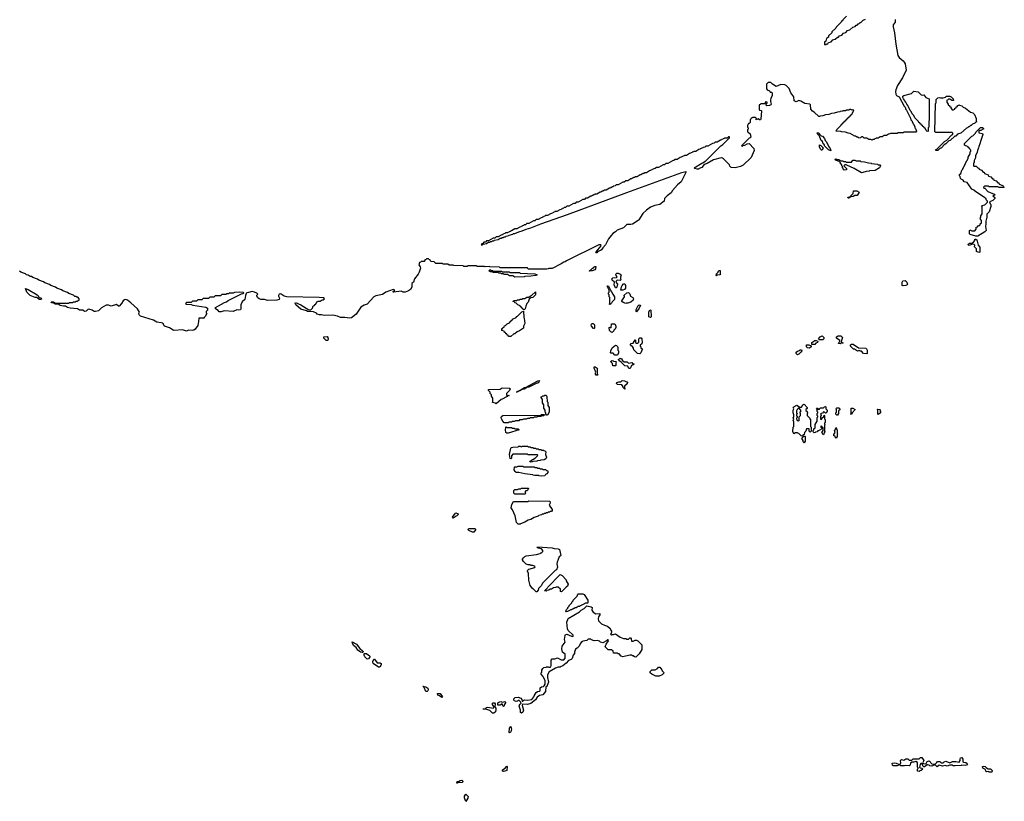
# Model space of a CAD drawing. Extents: x 2708302 to 2968450, y 494490 to 722710.
# Tile 13 of 256: x 2739019 to 2753750, y 639992 to 651692. Entities that reach past the tile are written whole.
import ezdxf

# ---------------------------------------------------------------- set-up
doc = ezdxf.new("R2010")
doc.units = 0

msp = doc.modelspace()

# ---------------------------------------------------------------- linework, layer by layer
at = {"layer": '0CON20XD'}
for points in [[(2751390, 651745), (2751332, 651688), (2751330, 651675), (2751312, 651668), (2751310, 651655), (2751232, 651578), (2751230, 651565), (2751172, 651508), (2751170, 651495), (2751122, 651448), (2751118, 651432), (2751092, 651408), (2751078, 651372), (2751060, 651355), (2751060, 651320), (2751085, 651320), (2751092, 651328), (2751108, 651332), (2751122, 651348), (2751158, 651362), (2751185, 651390), (2751218, 651402), (2751252, 651428), (2751268, 651432), (2751282, 651448), (2751318, 651462), (2751345, 651490), (2751378, 651502), (2751405, 651530), (2751438, 651542), (2751485, 651580), (2751518, 651592), (2751535, 651610), (2751548, 651612), (2751562, 651628), (2751575, 651630), (2751595, 651650), (2751605, 651650), (2751640, 651685), (2751675, 651700)], [(2752119, 651695), (2752116, 651655), (2752088, 651615), (2752086, 651585), (2752106, 651495), (2752126, 651325), (2752156, 651156), (2752175, 651126), (2752239, 651075), (2752254, 651055), (2752265, 651030), (2752280, 650935), (2752225, 650822), (2752152, 650708), (2752128, 650642), (2752123, 650615), (2752129, 650575), (2752138, 650558), (2752156, 650546)], [(2752156, 650546), (2752178, 650535), (2752250, 650395), (2752265, 650380), (2752275, 650350), (2752285, 650340), (2752347, 650217), (2752352, 650192), (2752370, 650175), (2752372, 650162), (2752410, 650095), (2752410, 650075), (2752420, 650065), (2752438, 650022), (2752425, 650010), (2752245, 650010), (2752235, 650000), (2752155, 650000), (2752145, 649990), (2752045, 649990), (2752038, 649982), (2752015, 649980), (2751985, 649960), (2751955, 649960), (2751925, 649940), (2751895, 649940), (2751865, 649920), (2751835, 649920), (2751828, 649912), (2751812, 649908), (2751805, 649900), (2751785, 649900), (2751775, 649890), (2751762, 649892), (2751755, 649900), (2751725, 649900), (2751695, 649920), (2751655, 649920), (2751635, 649940), (2751615, 649940), (2751598, 649922), (2751575, 649920), (2751568, 649928), (2751555, 649930), (2751548, 649938), (2751535, 649940), (2751528, 649948), (2751515, 649950), (2751445, 649990), (2751415, 649993), (2751375, 650010), (2751315, 650013), (2751305, 650020), (2751232, 650022), (2751242, 650048), (2751308, 650112), (2751312, 650128), (2751328, 650132), (2751332, 650148), (2751348, 650152), (2751352, 650168), (2751368, 650172), (2751372, 650188), (2751388, 650192), (2751392, 650208), (2751408, 650212), (2751412, 650228), (2751428, 650232), (2751432, 650248), (2751448, 650252), (2751452, 650268), (2751468, 650272), (2751472, 650288), (2751500, 650335), (2751485, 650350), (2751475, 650340), (2751462, 650342), (2751455, 650350), (2751435, 650350), (2751425, 650340), (2751385, 650340), (2751375, 650330), (2751335, 650330), (2751327, 650323), (2751295, 650320), (2751287, 650313), (2751255, 650310), (2751205, 650292), (2751165, 650290), (2751125, 650272), (2751075, 650270), (2751037, 650253), (2750995, 650250), (2750985, 650242), (2750974, 650244), (2750905, 650310), (2750880, 650325), (2750857, 650355), (2750850, 650415), (2750838, 650428), (2750765, 650436), (2750705, 650470), (2750675, 650480), (2750635, 650460), (2750607, 650475), (2750602, 650535), (2750556, 650595), (2750533, 650663), (2750485, 650705), (2750465, 650715), (2750405, 650722), (2750335, 650694), (2750280, 650725), (2750255, 650750), (2750215, 650750), (2750190, 650725), (2750190, 650655), (2750202, 650642), (2750235, 650627), (2750248, 650608), (2750265, 650606), (2750275, 650598), (2750275, 650550), (2750256, 650515), (2750250, 650485), (2750250, 650465), (2750264, 650425), (2750259, 650415), (2750238, 650405), (2750195, 650402), (2750182, 650418), (2750200, 650445), (2750200, 650455), (2750175, 650460), (2750165, 650430), (2750105, 650430), (2750095, 650420), (2750082, 650418), (2750080, 650355), (2750088, 650338), (2750110, 650335), (2750116, 650326), (2750108, 650205), (2750100, 650195), (2750085, 650194), (2750065, 650210), (2750035, 650193), (2750030, 650205), (2750040, 650215), (2750025, 650230), (2749985, 650230), (2749978, 650222), (2749962, 650218), (2749960, 650205), (2749950, 650195), (2749948, 650155), (2749935, 650140), (2749922, 650138), (2749918, 650122), (2749910, 650115), (2749910, 650085), (2749920, 650075), (2749920, 650055), (2749910, 650045), (2749910, 650015), (2749917, 650007), (2749949, 649985), (2749958, 649935), (2749950, 649925), (2749932, 649918), (2749820, 649805), (2749835, 649800), (2749842, 649808), (2749870, 649815), (2749904, 649836), (2749935, 649839), (2750002, 649765), (2750008, 649735), (2749965, 649630), (2749844, 649515), (2749805, 649495), (2749725, 649474), (2749665, 649480), (2749645, 649500), (2749638, 649518), (2749550, 649610), (2749535, 649621), (2749515, 649624), (2749398, 649592), (2749305, 649539), (2749257, 649523), (2749225, 649479), (2749186, 649464), (2749175, 649454), (2749155, 649452), (2749120, 649465), (2749110, 649475), (2749227, 649543), (2749242, 649548), (2749274, 649576), (2749285, 649580), (2749510, 649805), (2749538, 649822), (2749638, 649922), (2749638, 649938), (2749625, 649940), (2749605, 649920), (2749565, 649920), (2749558, 649912), (2749542, 649908), (2749538, 649902), (2749522, 649898), (2749518, 649892), (2749502, 649888), (2749455, 649860), (2749425, 649860), (2749408, 649842), (2749385, 649840), (2749315, 649800), (2749285, 649800), (2749268, 649782), (2749245, 649780), (2749238, 649772), (2749222, 649768), (2749218, 649762), (2749202, 649758), (2749198, 649752), (2749182, 649748), (2749135, 649720), (2749105, 649720), (2749098, 649712), (2749082, 649708), (2749078, 649702), (2749062, 649698), (2749058, 649692), (2749042, 649688), (2748995, 649660), (2748965, 649660), (2748958, 649652), (2748942, 649648), (2748938, 649642), (2748922, 649638), (2748918, 649632), (2748902, 649628), (2748855, 649600), (2748825, 649600), (2748808, 649582), (2748785, 649580), (2748715, 649540), (2748685, 649540), (2748665, 649520), (2748645, 649520), (2748575, 649480), (2748545, 649480), (2748528, 649462), (2748505, 649460), (2748498, 649452), (2748482, 649448), (2748478, 649442), (2748462, 649438), (2748458, 649432), (2748442, 649428), (2748395, 649400), (2748365, 649400), (2748358, 649392), (2748342, 649388), (2748338, 649382), (2748322, 649378), (2748318, 649372), (2748302, 649368), (2748255, 649340), (2748225, 649340), (2748218, 649332), (2748202, 649328), (2748198, 649322), (2748182, 649318), (2748178, 649312), (2748162, 649308), (2748115, 649280), (2748085, 649280), (2748065, 649260), (2748045, 649260), (2747975, 649220), (2747945, 649220), (2747930, 649205), (2747905, 649200), (2747898, 649192), (2747882, 649188), (2747878, 649182), (2747862, 649178), (2747858, 649172), (2747842, 649168), (2747795, 649140), (2747765, 649140), (2747758, 649132), (2747742, 649128), (2747738, 649122), (2747722, 649118), (2747718, 649112), (2747702, 649108), (2747655, 649080), (2747625, 649080), (2747618, 649072), (2747602, 649068), (2747598, 649062), (2747582, 649058), (2747578, 649052), (2747562, 649048), (2747515, 649020), (2747485, 649020), (2747468, 649002), (2747445, 649000), (2747375, 648960), (2747345, 648960), (2747328, 648942), (2747305, 648940), (2747235, 648900), (2747205, 648900), (2747185, 648880), (2747165, 648880), (2747158, 648872), (2747142, 648868), (2747138, 648862), (2747122, 648858), (2747118, 648852), (2747102, 648848), (2747055, 648820), (2747025, 648820), (2747018, 648812), (2747002, 648808), (2746998, 648802), (2746982, 648798), (2746978, 648792), (2746962, 648788), (2746915, 648760), (2746885, 648760), (2746878, 648752), (2746862, 648748), (2746858, 648742), (2746842, 648738), (2746838, 648732), (2746822, 648728), (2746775, 648700), (2746745, 648700), (2746728, 648682), (2746705, 648680), (2746635, 648640), (2746605, 648640), (2746588, 648622), (2746565, 648620), (2746558, 648612), (2746542, 648608), (2746538, 648602), (2746522, 648598), (2746518, 648592), (2746502, 648588), (2746455, 648560), (2746425, 648560), (2746378, 648532), (2746362, 648528), (2746358, 648522), (2746342, 648518), (2746338, 648512), (2746322, 648508), (2746315, 648500), (2746285, 648500), (2746278, 648492), (2746262, 648488), (2746258, 648482), (2746242, 648478), (2746238, 648472), (2746222, 648468), (2746175, 648440), (2746145, 648440), (2746128, 648422), (2746105, 648420), (2746035, 648380), (2746005, 648380), (2745988, 648362), (2745965, 648360), (2745948, 648342), (2745932, 648338), (2745922, 648322), (2745945, 648320), (2745955, 648330), (2746005, 648340), (2746035, 648360), (2746055, 648360), (2746065, 648370), (2746085, 648370), (2746095, 648380), (2746115, 648380), (2746125, 648390), (2746175, 648400), (2746205, 648420), (2746225, 648420), (2746235, 648430), (2746255, 648430), (2746265, 648440), (2746285, 648440), (2746295, 648450), (2746335, 648460), (2746343, 648467), (2746395, 648480), (2746405, 648490), (2746425, 648490), (2746485, 648518), (2746535, 648530), (2746595, 648558), (2746665, 648578), (2746814, 648636), (2747213, 648777), (2748104, 649106), (2748924, 649406), (2748985, 649420), (2748986, 649406), (2748972, 649375), (2748914, 649266), (2748859, 649221), (2748787, 649133), (2748765, 649098), (2748706, 649054), (2748668, 649015), (2748660, 648975), (2748595, 648928), (2748521, 648909), (2748456, 648884), (2748397, 648843), (2748340, 648790), (2748283, 648697), (2748272, 648688), (2748185, 648632), (2748163, 648627), (2748103, 648627), (2748055, 648574), (2747958, 648542), (2747935, 648518), (2747895, 648493), (2747866, 648464), (2747830, 648410), (2747785, 648322), (2747741, 648279), (2747722, 648245), (2747708, 648235), (2747670, 648220), (2747655, 648202), (2747645, 648200), (2747640, 648205), (2747642, 648215), (2747720, 648305), (2747715, 648320), (2747685, 648320), (2747198, 648082)], [(2752605, 650020), (2752592, 650022), (2752582, 650032), (2752568, 650068), (2752552, 650072), (2752548, 650088), (2752532, 650092), (2752528, 650108), (2752512, 650112), (2752508, 650128), (2752492, 650132), (2752488, 650148), (2752472, 650152), (2752468, 650168), (2752412, 650222), (2752398, 650258), (2752370, 650285), (2752358, 650318), (2752340, 650335), (2752318, 650388), (2752312, 650392), (2752308, 650408), (2752290, 650425), (2752278, 650458), (2752260, 650475), (2752258, 650488), (2752240, 650505), (2752238, 650518), (2752230, 650525), (2752230, 650545), (2752245, 650558), (2752362, 650588), (2752395, 650622), (2752460, 650610), (2752505, 650566), (2752525, 650562), (2752548, 650568), (2752576, 650526), (2752628, 650505), (2752628, 650185), (2752620, 650175), (2752620, 650085), (2752610, 650075), (2752610, 650025), (2752605, 650020)], [(2752755, 649732), (2752725, 649732), (2752722, 649745), (2752738, 649752), (2752855, 649868), (2752890, 649890), (2752964, 649966), (2752980, 649975), (2752982, 649985), (2752980, 649995), (2752965, 650002), (2752725, 650002), (2752713, 650013), (2752722, 650435), (2752730, 650445), (2752730, 650495), (2752755, 650520), (2752775, 650526), (2752795, 650520), (2752835, 650520), (2752868, 650532), (2752885, 650546), (2752935, 650546), (2752955, 650536), (2752987, 650505), (2752988, 650482), (2752965, 650480), (2752935, 650500), (2752915, 650500), (2752908, 650492), (2752892, 650488), (2752890, 650455), (2752908, 650428), (2752912, 650412), (2752928, 650408), (2752932, 650392), (2752948, 650388), (2752952, 650372), (2752972, 650342), (2752985, 650340), (2752992, 650348), (2753008, 650352), (2753012, 650368), (2753028, 650372), (2753032, 650388), (2753048, 650392), (2753052, 650408), (2753068, 650412), (2753075, 650420), (2753082, 650412), (2753115, 650400), (2753132, 650382), (2753170, 650365), (2753245, 650310), (2753277, 650297), (2753303, 650273), (2753327, 650215), (2753330, 650175), (2753340, 650165), (2753322, 650158), (2753308, 650142), (2753272, 650128), (2753255, 650110), (2753242, 650108), (2753225, 650090), (2753212, 650088), (2753200, 650075), (2753185, 650070), (2753100, 649995), (2753052, 649978), (2753025, 649950), (2753012, 649948), (2752940, 649885), (2752922, 649878), (2752875, 649832), (2752852, 649818), (2752810, 649775), (2752782, 649758), (2752755, 649732)], [(2751155, 649730), (2751120, 649745), (2751060, 649805), (2751058, 649818), (2751040, 649835), (2751028, 649868), (2751010, 649885), (2750978, 649958), (2750960, 649975), (2750952, 649998), (2750968, 649998), (2751012, 649952), (2751028, 649948), (2751060, 649915), (2751072, 649882), (2751085, 649870), (2751130, 649785), (2751146, 649766), (2751155, 649730)], [(2753325, 648454), (2753240, 648475), (2753228, 648488), (2753228, 648532), (2753235, 648547), (2753265, 648530), (2753308, 648532), (2753330, 648555), (2753330, 648585), (2753348, 648592), (2753365, 648610), (2753378, 648612), (2753388, 648622), (2753390, 648635), (2753408, 648652), (2753410, 648685), (2753392, 648705), (2753390, 648725), (2753398, 648732), (2753400, 648755), (2753420, 648785), (2753420, 648885), (2753413, 648897), (2753425, 648910), (2753458, 648922), (2753498, 648962), (2753500, 648975), (2753480, 648995), (2753478, 649008), (2753455, 649030), (2753324, 649114), (2753295, 649140), (2753262, 649155), (2753193, 649253), (2753150, 649265), (2753132, 649292), (2753103, 649305), (2753094, 649315), (2753090, 649345), (2753080, 649355), (2753080, 649375), (2753098, 649392), (2753113, 649437), (2753128, 649452), (2753130, 649465), (2753138, 649472), (2753140, 649485), (2753148, 649492), (2753150, 649505), (2753158, 649512), (2753160, 649525), (2753168, 649532), (2753170, 649545), (2753210, 649615), (2753210, 649635), (2753240, 649685), (2753240, 649715), (2753250, 649725), (2753248, 649738), (2753232, 649752), (2753228, 649768), (2753212, 649772), (2753208, 649788), (2753152, 649812), (2753152, 649838), (2753265, 649950), (2753278, 649952), (2753318, 649992), (2753322, 650008), (2753395, 650080), (2753425, 650078), (2753440, 650065), (2753440, 650055), (2753432, 650052), (2753400, 650035), (2753378, 650032), (2753368, 650022), (2753370, 650000), (2753425, 649986), (2753430, 649975), (2753397, 649883), (2753386, 649834), (2753368, 649795), (2753366, 649775), (2753348, 649735), (2753345, 649710), (2753320, 649655), (2753318, 649625), (2753300, 649585), (2753298, 649552), (2753290, 649545), (2753290, 649505), (2753295, 649500), (2753328, 649498), (2753352, 649472), (2753368, 649468), (2753372, 649452), (2753408, 649438), (2753432, 649412), (2753448, 649408), (2753452, 649392), (2753508, 649368), (2753512, 649352), (2753548, 649338), (2753572, 649312), (2753588, 649308), (2753592, 649292), (2753628, 649278), (2753652, 649252), (2753668, 649248), (2753672, 649232), (2753728, 649208), (2753732, 649192), (2753750, 649185), (2753745, 649180), (2753675, 649180), (2753655, 649190), (2753525, 649192), (2753515, 649200), (2753455, 649200), (2753440, 649185), (2753442, 649172), (2753458, 649168), (2753502, 649122), (2753598, 649078), (2753610, 649065), (2753580, 649055), (2753608, 649028), (2753608, 649015), (2753577, 648985), (2753530, 648965), (2753538, 648935), (2753547, 648925), (2753546, 648895), (2753523, 648817), (2753487, 648783), (2753488, 648735), (2753473, 648675), (2753476, 648635), (2753470, 648595), (2753478, 648535), (2753460, 648515), (2753355, 648454), (2753325, 648454)], [(2751025, 649740), (2751015, 649740), (2751005, 649750), (2750983, 649785), (2750983, 649817), (2751005, 649810), (2751040, 649775), (2751025, 649740)], [(2751615, 649402), (2751502, 649462), (2751392, 649512), (2751385, 649520), (2751365, 649520), (2751350, 649505), (2751390, 649465), (2751390, 649445), (2751355, 649440), (2751340, 649455), (2751338, 649468), (2751330, 649475), (2751330, 649495), (2751320, 649505), (2751318, 649518), (2751300, 649535), (2751298, 649548), (2751278, 649568), (2751225, 649590), (2751220, 649605), (2751235, 649610), (2751245, 649600), (2751275, 649600), (2751305, 649580), (2751335, 649580), (2751345, 649570), (2751375, 649570), (2751385, 649560), (2751465, 649560), (2751482, 649588), (2751515, 649590), (2751535, 649580), (2751595, 649578), (2751605, 649570), (2751656, 649566), (2751718, 649548), (2751756, 649546), (2751765, 649540), (2751855, 649528), (2751865, 649520), (2751887, 649517), (2751898, 649505), (2751882, 649475), (2751817, 649433), (2751735, 649430), (2751727, 649423), (2751685, 649420), (2751635, 649403), (2751615, 649402)], [(2751425, 649020), (2751415, 649020), (2751410, 649035), (2751438, 649042), (2751488, 649092), (2751495, 649128), (2751545, 649128), (2751578, 649108), (2751548, 649062), (2751515, 649060), (2751487, 649043), (2751455, 649040), (2751425, 649020)], [(2753368, 648208), (2753334, 648224), (2753332, 648262), (2753303, 648293), (2753310, 648315), (2753298, 648328), (2753275, 648330), (2753225, 648313), (2753212, 648315), (2753205, 648328), (2753230, 648345), (2753262, 648348), (2753290, 648360), (2753310, 648385), (2753310, 648405), (2753326, 648406), (2753337, 648395), (2753358, 648318), (2753386, 648285), (2753385, 648212), (2753368, 648208)], [(2747198, 648082), (2747180, 648065), (2747158, 648062), (2747120, 648035), (2746985, 647970), (2746935, 647970), (2746927, 647963), (2746905, 647960), (2746625, 647960), (2746615, 647980), (2746205, 647980), (2746195, 647990), (2746055, 647992), (2746045, 648000), (2745985, 647992), (2745975, 648000), (2745865, 648000), (2745855, 648010), (2745725, 648010), (2745715, 648000), (2745665, 648000), (2745655, 648010), (2745515, 648012), (2745505, 648020), (2745445, 648020), (2745425, 648030), (2745355, 648032), (2745345, 648040), (2745245, 648040), (2745218, 648068), (2745175, 648070), (2745160, 648085), (2745158, 648098), (2745142, 648102), (2745135, 648110), (2745105, 648110), (2745098, 648102), (2745082, 648098), (2745080, 648085), (2745068, 648072), (2745025, 648070), (2745018, 648062), (2745002, 648058), (2744990, 648025), (2745012, 647995), (2745013, 647975), (2744994, 647915), (2744980, 647885), (2744928, 647815), (2744909, 647765), (2744886, 647744), (2744884, 647686), (2744865, 647654), (2744835, 647634), (2744785, 647614), (2744755, 647614), (2744725, 647628), (2744615, 647612), (2744603, 647617), (2744630, 647645), (2744605, 647652), (2744498, 647612), (2744445, 647576), (2744345, 647559), (2744318, 647542), (2744215, 647435), (2744171, 647419), (2744122, 647388), (2744055, 647285), (2743985, 647231), (2743952, 647222), (2743885, 647234), (2743820, 647235), (2743772, 647252), (2743705, 647267), (2743575, 647262), (2743534, 647274), (2743504, 647274), (2743470, 647285), (2743458, 647298), (2743415, 647320), (2743325, 647323), (2743312, 647332), (2743225, 647357), (2743150, 647425), (2743140, 647445), (2743145, 647460), (2743224, 647424), (2743345, 647350), (2743375, 647350), (2743398, 647372), (2743412, 647408), (2743428, 647412), (2743432, 647428), (2743448, 647432), (2743462, 647468), (2743478, 647472), (2743485, 647480), (2743515, 647480), (2743542, 647498), (2743565, 647500), (2743578, 647512), (2743567, 647527), (2743498, 647532), (2743015, 647544), (2742975, 647554), (2742932, 647582), (2742915, 647586), (2742899, 647581), (2742891, 647565), (2742892, 647552), (2742908, 647525), (2742902, 647505), (2742865, 647492), (2742725, 647490), (2742682, 647502), (2742625, 647505), (2742604, 647515), (2742578, 647535), (2742565, 647560), (2742565, 647570), (2742580, 647585), (2742568, 647598), (2742534, 647614), (2742495, 647621), (2742440, 647610), (2742418, 647602), (2742408, 647592), (2742396, 647564), (2742386, 647505), (2742349, 647471), (2742326, 647424), (2742329, 647371), (2742321, 647349), (2742295, 647343), (2742265, 647349), (2742215, 647326), (2742076, 647334), (2742035, 647318), (2742005, 647320), (2741990, 647340), (2741950, 647365), (2741950, 647385), (2742085, 647460), (2742115, 647470), (2742138, 647488), (2742288, 647562), (2742295, 647570), (2742328, 647582), (2742335, 647590), (2742358, 647592), (2742370, 647605), (2742365, 647610), (2742305, 647612), (2742235, 647608), (2742215, 647600), (2742155, 647600), (2742145, 647590), (2742115, 647590), (2742105, 647580), (2742045, 647580), (2742025, 647560), (2741945, 647560), (2741925, 647540), (2741865, 647540), (2741845, 647520), (2741765, 647520), (2741745, 647500), (2741685, 647500), (2741665, 647480), (2741605, 647480), (2741585, 647460), (2741512, 647458), (2741500, 647445), (2741515, 647432), (2741585, 647430), (2741608, 647418), (2741805, 647387), (2741828, 647375), (2741827, 647345), (2741810, 647325), (2741810, 647305), (2741817, 647293), (2741795, 647250), (2741780, 647235), (2741778, 647222), (2741698, 647222), (2741696, 647175), (2741683, 647115), (2741645, 647061), (2741622, 647045), (2741605, 647041), (2741546, 647044), (2741515, 647030), (2741455, 647050), (2741332, 647042), (2741315, 647046), (2741259, 647079), (2741185, 647104), (2741158, 647148), (2741134, 647154), (2741072, 647165), (2741022, 647192), (2740825, 647256), (2740804, 647275), (2740803, 647295), (2740812, 647315), (2740783, 647363), (2740684, 647454), (2740632, 647492), (2740605, 647504), (2740585, 647499), (2740567, 647483), (2740544, 647445), (2740505, 647404), (2740495, 647404), (2740465, 647428), (2740385, 647404), (2740345, 647419), (2740315, 647419), (2740241, 647379), (2740197, 647335), (2740155, 647322), (2740132, 647325), (2740104, 647344), (2740055, 647359), (2740036, 647354), (2740015, 647329), (2739990, 647325), (2739962, 647342), (2739915, 647344), (2739882, 647362), (2739775, 647372), (2739734, 647385), (2739705, 647404), (2739674, 647404), (2739622, 647415), (2739592, 647432), (2739550, 647435), (2739542, 647442), (2739500, 647455), (2739492, 647468), (2739525, 647467), (2739555, 647450), (2739755, 647450), (2739765, 647460), (2739815, 647460), (2739825, 647470), (2739855, 647470), (2739865, 647480), (2739885, 647480), (2739892, 647488), (2739908, 647492), (2739910, 647515), (2739888, 647538), (2739875, 647540), (2739865, 647550), (2739845, 647550), (2739825, 647570), (2739755, 647592), (2739735, 647610), (2739665, 647632), (2739645, 647650), (2739575, 647672), (2739555, 647690), (2739485, 647712), (2739465, 647730), (2739395, 647752), (2739375, 647770), (2739305, 647792), (2739285, 647810), (2739215, 647832), (2739195, 647850), (2739175, 647850), (2739145, 647870), (2739120, 647875), (2739105, 647890), (2739035, 647912), (2739015, 647930)], [(2746425, 647840), (2746395, 647860), (2746345, 647860), (2746315, 647880), (2746265, 647880), (2746255, 647890), (2746225, 647890), (2746215, 647900), (2746185, 647900), (2746175, 647910), (2746105, 647910), (2746095, 647920), (2746065, 647920), (2746040, 647935), (2746053, 647947), (2746065, 647948), (2746075, 647940), (2746095, 647940), (2746105, 647930), (2746225, 647928), (2746235, 647920), (2746343, 647917), (2746355, 647910), (2746495, 647906), (2746505, 647900), (2746725, 647886), (2746760, 647875), (2746740, 647865), (2746665, 647854), (2746575, 647850), (2746565, 647843), (2746425, 647840)], [(2747545, 647930), (2747540, 647935), (2747568, 647952), (2747585, 647970), (2747598, 647972), (2747605, 647990), (2747618, 647992), (2747625, 648000), (2747638, 647998), (2747636, 647965), (2747625, 647950), (2747585, 647933), (2747545, 647930)], [(2747945, 647680), (2747935, 647680), (2747913, 647725), (2747920, 647765), (2747882, 647795), (2747880, 647815), (2747895, 647830), (2747948, 647832), (2747960, 647845), (2747943, 647863), (2747940, 647885), (2747953, 647897), (2747973, 647897), (2748003, 647883), (2748018, 647865), (2748010, 647845), (2748010, 647815), (2748018, 647805), (2748002, 647788), (2747958, 647792), (2747942, 647778), (2747940, 647765), (2747963, 647735), (2747955, 647690), (2747945, 647680)], [(2749445, 647860), (2749440, 647865), (2749442, 647888), (2749468, 647912), (2749470, 647925), (2749485, 647940), (2749498, 647938), (2749498, 647872), (2749455, 647870), (2749445, 647860)], [(2748045, 647642), (2748013, 647643), (2748022, 647695), (2748032, 647715), (2748055, 647738), (2748075, 647738), (2748083, 647713), (2748082, 647675), (2748070, 647655), (2748045, 647642)], [(2752235, 647710), (2752222, 647715), (2752220, 647765), (2752230, 647785), (2752265, 647786), (2752293, 647765), (2752302, 647735), (2752295, 647722), (2752275, 647712), (2752235, 647710)], [(2739335, 647504), (2739310, 647505), (2739273, 647533), (2739252, 647535), (2739174, 647565), (2739127, 647615), (2739105, 647668), (2739145, 647654), (2739278, 647575), (2739300, 647555), (2739300, 647545), (2739312, 647532), (2739335, 647527), (2739350, 647515), (2739335, 647504)], [(2746565, 647350), (2746552, 647352), (2746548, 647368), (2746532, 647372), (2746528, 647388), (2746512, 647392), (2746508, 647408), (2746472, 647422), (2746448, 647448), (2746432, 647452), (2746418, 647468), (2746402, 647472), (2746402, 647478), (2746415, 647490), (2746455, 647490), (2746465, 647500), (2746495, 647500), (2746505, 647510), (2746535, 647510), (2746545, 647520), (2746575, 647520), (2746605, 647540), (2746635, 647540), (2746662, 647558), (2746678, 647562), (2746738, 647618), (2746738, 647575), (2746698, 647535), (2746665, 647530), (2746640, 647510), (2746626, 647465), (2746608, 647445), (2746590, 647405), (2746580, 647365), (2746565, 647350)], [(2747855, 647430), (2747840, 647435), (2747850, 647445), (2747850, 647535), (2747840, 647545), (2747840, 647575), (2747830, 647585), (2747830, 647605), (2747840, 647615), (2747840, 647645), (2747812, 647695), (2747810, 647705), (2747815, 647710), (2747827, 647705), (2747862, 647632), (2747875, 647620), (2747892, 647582), (2747905, 647570), (2747918, 647545), (2747918, 647505), (2747882, 647468), (2747875, 647450), (2747855, 647430)], [(2748085, 647442), (2748047, 647457), (2748030, 647475), (2748030, 647485), (2748070, 647545), (2748068, 647558), (2748060, 647565), (2748100, 647605), (2748125, 647606), (2748145, 647588), (2748156, 647556), (2748194, 647534), (2748203, 647515), (2748195, 647492), (2748160, 647465), (2748115, 647450), (2748095, 647450), (2748085, 647442)], [(2746332, 646952), (2746328, 646968), (2746312, 646972), (2746308, 646988), (2746292, 646992), (2746288, 647008), (2746272, 647012), (2746268, 647028), (2746232, 647042), (2746232, 647068), (2746248, 647072), (2746252, 647088), (2746268, 647092), (2746272, 647108), (2746288, 647112), (2746312, 647138), (2746348, 647152), (2746352, 647168), (2746368, 647172), (2746372, 647188), (2746388, 647192), (2746392, 647208), (2746448, 647232), (2746452, 647248), (2746468, 647252), (2746532, 647318), (2746558, 647328), (2746560, 647235), (2746566, 647226), (2746578, 647145), (2746558, 647102), (2746558, 647075), (2746495, 647033), (2746462, 647018), (2746425, 646990), (2746412, 646988), (2746365, 646952), (2746332, 646952)], [(2748245, 647320), (2748240, 647325), (2748242, 647355), (2748273, 647415), (2748285, 647422), (2748305, 647418), (2748287, 647375), (2748245, 647320)], [(2748455, 647234), (2748432, 647245), (2748430, 647265), (2748434, 647316), (2748445, 647350), (2748460, 647345), (2748460, 647305), (2748466, 647295), (2748466, 647245), (2748455, 647234)], [(2747615, 647070), (2747605, 647070), (2747572, 647105), (2747570, 647125), (2747580, 647145), (2747600, 647145), (2747618, 647125), (2747620, 647075), (2747615, 647070)], [(2747885, 647012), (2747865, 647020), (2747845, 647040), (2747840, 647085), (2747855, 647090), (2747868, 647082), (2747875, 647138), (2747925, 647140), (2747938, 647105), (2747937, 647083), (2747928, 647062), (2747912, 647048), (2747910, 647035), (2747885, 647012)], [(2743625, 646890), (2743605, 646890), (2743570, 646925), (2743570, 646945), (2743618, 646948), (2743630, 646935), (2743632, 646912), (2743640, 646905), (2743625, 646890)], [(2748295, 646690), (2748260, 646695), (2748205, 646750), (2748200, 646775), (2748190, 646790), (2748150, 646825), (2748165, 646847), (2748198, 646852), (2748225, 646898), (2748230, 646895), (2748232, 646862), (2748245, 646850), (2748268, 646852), (2748280, 646865), (2748282, 646915), (2748295, 646928), (2748315, 646930), (2748327, 646917), (2748330, 646855), (2748325, 646840), (2748302, 646818), (2748300, 646805), (2748310, 646795), (2748312, 646782), (2748330, 646765), (2748330, 646755), (2748310, 646705), (2748295, 646690)], [(2750915, 646830), (2750872, 646832), (2750872, 646858), (2750915, 646888), (2750935, 646888), (2750958, 646878), (2750955, 646860), (2750932, 646848), (2750915, 646830)], [(2751035, 646900), (2750985, 646900), (2750970, 646915), (2750994, 646946), (2751025, 646960), (2751050, 646935), (2751050, 646915), (2751035, 646900)], [(2751295, 646840), (2751270, 646845), (2751272, 646858), (2751290, 646875), (2751288, 646888), (2751240, 646925), (2751240, 646945), (2751265, 646960), (2751305, 646960), (2751330, 646935), (2751310, 646875), (2751322, 646862), (2751340, 646855), (2751335, 646850), (2751305, 646850), (2751295, 646840)], [(2747965, 646670), (2747925, 646670), (2747898, 646698), (2747865, 646700), (2747860, 646705), (2747862, 646735), (2747885, 646780), (2747935, 646818), (2747950, 646815), (2747965, 646800), (2747970, 646785), (2747970, 646745), (2747977, 646737), (2747980, 646705), (2747965, 646670)], [(2750655, 646673), (2750634, 646695), (2750637, 646713), (2750655, 646730), (2750688, 646742), (2750695, 646750), (2750718, 646748), (2750720, 646735), (2750706, 646714), (2750678, 646685), (2750655, 646673)], [(2750835, 646773), (2750805, 646780), (2750790, 646795), (2750790, 646825), (2750826, 646826), (2750858, 646808), (2750860, 646795), (2750835, 646773)], [(2751695, 646690), (2751644, 646694), (2751615, 646730), (2751595, 646730), (2751585, 646740), (2751555, 646730), (2751508, 646758), (2751492, 646762), (2751450, 646805), (2751450, 646825), (2751463, 646837), (2751487, 646837), (2751568, 646778), (2751677, 646777), (2751690, 646765), (2751696, 646746), (2751700, 646695), (2751695, 646690)], [(2747935, 646510), (2747895, 646512), (2747888, 646548), (2747860, 646575), (2747885, 646590), (2747898, 646588), (2747905, 646580), (2747938, 646578), (2747950, 646565), (2747940, 646555), (2747940, 646515), (2747935, 646510)], [(2748145, 646470), (2748132, 646472), (2748118, 646508), (2748072, 646512), (2748018, 646568), (2747982, 646592), (2747980, 646605), (2748005, 646628), (2748025, 646618), (2748040, 646590), (2748065, 646570), (2748105, 646570), (2748125, 646550), (2748175, 646560), (2748192, 646542), (2748205, 646540), (2748210, 646535), (2748205, 646530), (2748172, 646518), (2748158, 646482), (2748145, 646470)], [(2747665, 646370), (2747645, 646373), (2747633, 646385), (2747634, 646406), (2747640, 646415), (2747612, 646475), (2747613, 646497), (2747630, 646495), (2747658, 646475), (2747657, 646397), (2747670, 646375), (2747665, 646370)], [(2746455, 646112), (2746450, 646115), (2746463, 646127), (2746520, 646150), (2746520, 646155), (2746570, 646185), (2746585, 646188), (2746770, 646285), (2746785, 646290), (2746796, 646286), (2746775, 646253), (2746758, 646252), (2746635, 646192), (2746615, 646190), (2746565, 646160), (2746520, 646150), (2746515, 646140), (2746500, 646140), (2746495, 646130), (2746480, 646130), (2746475, 646120), (2746460, 646120), (2746455, 646112)], [(2748075, 646160), (2748050, 646185), (2748048, 646198), (2748028, 646228), (2747963, 646233), (2747950, 646245), (2747955, 646260), (2747985, 646270), (2748015, 646270), (2748035, 646290), (2748067, 646287), (2748095, 646270), (2748105, 646270), (2748110, 646265), (2748108, 646242), (2748070, 646205), (2748070, 646170), (2748080, 646165), (2748075, 646160)], [(2746145, 645942), (2746132, 645952), (2746092, 645962), (2746100, 645975), (2746100, 646025), (2746080, 646055), (2746078, 646078), (2746060, 646095), (2746058, 646118), (2746032, 646142), (2746032, 646158), (2746205, 646160), (2746235, 646180), (2746348, 646178), (2746360, 646165), (2746352, 646158), (2746348, 646142), (2746300, 646095), (2746300, 646075), (2746312, 646062), (2746320, 646060), (2746325, 646070), (2746340, 646065), (2746320, 646060), (2746318, 646052), (2746302, 646048), (2746235, 646010), (2746222, 646008), (2746145, 645942)], [(2746915, 645770), (2746902, 645772), (2746890, 645785), (2746890, 645805), (2746880, 645815), (2746880, 645845), (2746860, 645875), (2746860, 645925), (2746840, 645955), (2746840, 646005), (2746820, 646035), (2746822, 646048), (2746838, 646052), (2746845, 646060), (2746865, 646060), (2746875, 646070), (2746895, 646070), (2746907, 646047), (2746910, 645975), (2746920, 645965), (2746920, 645915), (2746938, 645885), (2746940, 645815), (2746915, 645770)], [(2750725, 645460), (2750712, 645462), (2750678, 645498), (2750662, 645502), (2750655, 645510), (2750625, 645510), (2750602, 645492), (2750585, 645530), (2750593, 645595), (2750600, 645605), (2750600, 645675), (2750592, 645695), (2750600, 645705), (2750593, 645735), (2750600, 645745), (2750602, 645775), (2750593, 645807), (2750592, 645845), (2750600, 645865), (2750592, 645885), (2750600, 645895), (2750645, 645920), (2750655, 645918), (2750685, 645890), (2750715, 645890), (2750734, 645926), (2750755, 645938), (2750800, 645885), (2750798, 645872), (2750780, 645855), (2750782, 645842), (2750798, 645828), (2750802, 645812), (2750810, 645805), (2750800, 645795), (2750800, 645765), (2750840, 645725), (2750842, 645712), (2750850, 645705), (2750850, 645605), (2750860, 645595), (2750860, 645535), (2750845, 645520), (2750830, 645535), (2750828, 645568), (2750792, 645568), (2750780, 645535), (2750760, 645515), (2750758, 645482), (2750742, 645478), (2750725, 645460)], [(2750675, 645690), (2750680, 645695), (2750680, 645745), (2750700, 645765), (2750700, 645795), (2750690, 645805), (2750710, 645835), (2750708, 645848), (2750675, 645880), (2750652, 645858), (2750648, 645842), (2750640, 645835), (2750640, 645805), (2750650, 645795), (2750648, 645782), (2750640, 645775), (2750642, 645762), (2750650, 645755), (2750650, 645735), (2750642, 645728), (2750640, 645715), (2750648, 645708), (2750652, 645692), (2750675, 645690)], [(2751045, 645480), (2751032, 645492), (2751028, 645508), (2751020, 645515), (2751040, 645545), (2751040, 645585), (2751015, 645610), (2751000, 645605), (2751018, 645588), (2751018, 645572), (2750998, 645552), (2750962, 645538), (2750948, 645522), (2750925, 645520), (2750918, 645512), (2750905, 645510), (2750890, 645525), (2750890, 645545), (2750898, 645552), (2750902, 645568), (2750920, 645585), (2750920, 645635), (2750950, 645685), (2750950, 645735), (2750960, 645745), (2750958, 645758), (2750950, 645765), (2750950, 645795), (2750960, 645805), (2750958, 645818), (2750950, 645825), (2750950, 645845), (2750960, 645860), (2750952, 645862), (2750942, 645878), (2750958, 645878), (2750960, 645860), (2750985, 645860), (2750995, 645880), (2751045, 645880), (2751060, 645895), (2751075, 645900), (2751080, 645895), (2751080, 645865), (2751100, 645845), (2751100, 645825), (2751092, 645818), (2751090, 645805), (2751075, 645800), (2751058, 645818), (2751045, 645820), (2751028, 645802), (2751012, 645798), (2751000, 645785), (2751010, 645775), (2751008, 645762), (2751000, 645755), (2751002, 645712), (2751018, 645712), (2751022, 645728), (2751048, 645752), (2751055, 645770), (2751060, 645765), (2751060, 645715), (2751070, 645705), (2751070, 645665), (2751060, 645655), (2751062, 645642), (2751070, 645635), (2751060, 645625), (2751060, 645535), (2751070, 645525), (2751062, 645518), (2751045, 645480)], [(2751255, 645770), (2751242, 645772), (2751230, 645785), (2751230, 645805), (2751240, 645815), (2751240, 645855), (2751230, 645865), (2751245, 645880), (2751275, 645880), (2751290, 645865), (2751287, 645853), (2751270, 645835), (2751270, 645795), (2751255, 645770)], [(2751465, 645780), (2751450, 645785), (2751460, 645795), (2751460, 645875), (2751485, 645876), (2751520, 645855), (2751472, 645808), (2751465, 645780)], [(2751865, 645780), (2751860, 645785), (2751860, 645845), (2751850, 645855), (2751855, 645860), (2751895, 645858), (2751900, 645845), (2751890, 645835), (2751900, 645825), (2751900, 645805), (2751865, 645780)], [(2746325, 645660), (2746265, 645660), (2746245, 645682), (2746226, 645715), (2746223, 645735), (2746226, 645754), (2746245, 645767), (2746815, 645770), (2746825, 645780), (2746865, 645780), (2746870, 645775), (2746855, 645760), (2746825, 645760), (2746815, 645750), (2746765, 645750), (2746755, 645740), (2746715, 645740), (2746705, 645730), (2746655, 645730), (2746645, 645720), (2746615, 645720), (2746595, 645710), (2746555, 645710), (2746535, 645700), (2746495, 645700), (2746485, 645690), (2746435, 645690), (2746415, 645680), (2746385, 645680), (2746375, 645670), (2746335, 645670), (2746325, 645660)], [(2746325, 645503), (2746305, 645503), (2746294, 645515), (2746288, 645555), (2746290, 645595), (2746295, 645600), (2746305, 645590), (2746375, 645590), (2746385, 645580), (2746415, 645580), (2746425, 645570), (2746475, 645570), (2746490, 645555), (2746325, 645503)], [(2751235, 645430), (2751222, 645432), (2751218, 645458), (2751200, 645465), (2751200, 645485), (2751220, 645515), (2751210, 645545), (2751218, 645552), (2751235, 645590), (2751240, 645565), (2751250, 645555), (2751250, 645505), (2751258, 645495), (2751250, 645485), (2751250, 645455), (2751235, 645430)], [(2750755, 645360), (2750740, 645375), (2750740, 645395), (2750720, 645425), (2750752, 645458), (2750765, 645460), (2750770, 645455), (2750770, 645385), (2750755, 645360)], [(2746655, 645070), (2746652, 645078), (2746675, 645100), (2746688, 645102), (2746692, 645108), (2746708, 645112), (2746725, 645130), (2746738, 645132), (2746768, 645162), (2746770, 645175), (2746765, 645180), (2746625, 645180), (2746615, 645190), (2746395, 645190), (2746378, 645162), (2746375, 645130), (2746365, 645120), (2746355, 645122), (2746348, 645185), (2746365, 645278), (2746375, 645288), (2746395, 645292), (2746475, 645300), (2746485, 645307), (2746505, 645308), (2746525, 645300), (2746533, 645307), (2746555, 645310), (2746615, 645310), (2746625, 645300), (2746655, 645300), (2746665, 645290), (2746695, 645290), (2746705, 645280), (2746735, 645280), (2746745, 645270), (2746775, 645270), (2746785, 645260), (2746815, 645260), (2746825, 645250), (2746855, 645250), (2746862, 645242), (2746878, 645238), (2746890, 645225), (2746888, 645185), (2746899, 645145), (2746893, 645117), (2746866, 645104), (2746815, 645100), (2746805, 645092), (2746765, 645090), (2746755, 645082), (2746695, 645080), (2746685, 645072), (2746655, 645070)], [(2746825, 644860), (2746793, 644863), (2746785, 644870), (2746725, 644870), (2746703, 644873), (2746695, 644880), (2746575, 644892), (2746485, 644912), (2746445, 644913), (2746430, 644930), (2746419, 644955), (2746420, 644995), (2746425, 645000), (2746455, 645000), (2746475, 645010), (2746545, 645010), (2746555, 645000), (2746715, 645000), (2746725, 644990), (2746755, 644990), (2746765, 644980), (2746795, 644980), (2746805, 644970), (2746835, 644970), (2746845, 644960), (2746885, 644960), (2746902, 644942), (2746918, 644938), (2746920, 644915), (2746907, 644895), (2746887, 644883), (2746875, 644862), (2746825, 644860)], [(2746575, 644590), (2746425, 644590), (2746414, 644605), (2746412, 644645), (2746425, 644658), (2746465, 644660), (2746485, 644670), (2746515, 644670), (2746525, 644680), (2746625, 644680), (2746630, 644675), (2746628, 644662), (2746608, 644642), (2746592, 644638), (2746582, 644628), (2746580, 644615), (2746590, 644605), (2746575, 644590)], [(2746505, 644140), (2746475, 644140), (2746450, 644165), (2746430, 644265), (2746392, 644355), (2746374, 644384), (2746383, 644435), (2746405, 644480), (2746625, 644480), (2746635, 644488), (2746948, 644485), (2746956, 644454), (2746940, 644425), (2746985, 644360), (2746987, 644343), (2746975, 644330), (2746955, 644330), (2746945, 644320), (2746925, 644320), (2746915, 644310), (2746895, 644310), (2746885, 644300), (2746865, 644300), (2746855, 644290), (2746835, 644290), (2746825, 644280), (2746785, 644270), (2746775, 644260), (2746715, 644240), (2746665, 644210), (2746625, 644200), (2746575, 644170), (2746512, 644148), (2746505, 644140)], [(2745505, 644233), (2745492, 644245), (2745517, 644283), (2745545, 644310), (2745578, 644298), (2745580, 644285), (2745560, 644265), (2745548, 644262), (2745505, 644233)], [(2745815, 644023), (2745795, 644023), (2745740, 644045), (2745730, 644055), (2745735, 644070), (2745745, 644078), (2745828, 644078), (2745838, 644068), (2745840, 644055), (2745815, 644023)], [(2746755, 643130), (2746745, 643130), (2746703, 643173), (2746695, 643174), (2746654, 643225), (2746634, 643305), (2746632, 643402), (2746616, 643435), (2746616, 643445), (2746635, 643466), (2746725, 643492), (2746730, 643505), (2746695, 643520), (2746663, 643523), (2746655, 643530), (2746625, 643530), (2746595, 643542), (2746555, 643582), (2746542, 643605), (2746542, 643615), (2746557, 643635), (2746574, 643656), (2746594, 643666), (2746752, 643688), (2746805, 643700), (2746815, 643710), (2746828, 643712), (2746848, 643732), (2746848, 643748), (2746825, 643770), (2746775, 643780), (2746762, 643792), (2746765, 643800), (2746986, 643786), (2747017, 643777), (2747075, 643773), (2747093, 643763), (2747116, 643674), (2747105, 643660), (2747088, 643652), (2747058, 643572), (2747056, 643545), (2747064, 643496), (2747050, 643455), (2747032, 643448), (2746842, 643258), (2746838, 643242), (2746832, 643238), (2746828, 643222), (2746782, 643178), (2746778, 643152), (2746755, 643130)], [(2747125, 643130), (2747112, 643132), (2747108, 643168), (2747075, 643200), (2747045, 643200), (2747037, 643193), (2747005, 643190), (2746975, 643170), (2746955, 643170), (2746937, 643153), (2746905, 643150), (2746895, 643140), (2746870, 643145), (2747058, 643345), (2747105, 643386), (2747135, 643374), (2747196, 643306), (2747197, 643295), (2747227, 643243), (2747216, 643214), (2747195, 643200), (2747125, 643130)], [(2747195, 642830), (2747190, 642835), (2747200, 642865), (2747218, 642882), (2747220, 642895), (2747238, 642912), (2747240, 642925), (2747278, 642962), (2747280, 642975), (2747298, 642992), (2747300, 643005), (2747358, 643062), (2747370, 643095), (2747375, 643100), (2747415, 643100), (2747446, 643096), (2747465, 643087), (2747517, 643005), (2747520, 642965), (2747515, 642960), (2747485, 642960), (2747438, 642932), (2747422, 642928), (2747418, 642922), (2747402, 642918), (2747395, 642910), (2747375, 642910), (2747345, 642890), (2747325, 642890), (2747315, 642880), (2747305, 642880), (2747295, 642870), (2747285, 642870), (2747275, 642860), (2747265, 642860), (2747215, 642832), (2747195, 642830)], [(2746525, 641310), (2746514, 641324), (2746512, 641355), (2746493, 641415), (2746500, 641445), (2746520, 641455), (2746518, 641478), (2746492, 641502), (2746475, 641502), (2746466, 641494), (2746445, 641488), (2746422, 641495), (2746410, 641505), (2746410, 641525), (2746430, 641545), (2746475, 641552), (2746516, 641536), (2746530, 641515), (2746535, 641490), (2746545, 641490), (2746563, 641507), (2746575, 641510), (2746615, 641508), (2746682, 641518), (2746712, 641555), (2746715, 641570), (2746745, 641620), (2746765, 641638), (2746800, 641640), (2746807, 641653), (2746804, 641684), (2746808, 641692), (2746825, 641707), (2746855, 641710), (2746868, 641722), (2746882, 641748), (2746882, 641802), (2746850, 641855), (2746848, 641868), (2746823, 641895), (2746823, 641915), (2746833, 641927), (2746833, 641955), (2746845, 641978), (2746860, 641995), (2746895, 642000), (2746903, 642007), (2746926, 642006), (2746935, 642000), (2746955, 642000), (2746963, 642007), (2746972, 642025), (2746972, 642105), (2746985, 642127), (2747023, 642127), (2747065, 642138), (2747118, 642108), (2747135, 642108), (2747158, 642112), (2747180, 642135), (2747180, 642195), (2747142, 642225), (2747129, 642275), (2747137, 642313), (2747182, 642375), (2747171, 642415), (2747178, 642472), (2747185, 642487), (2747205, 642492), (2747275, 642462), (2747295, 642460), (2747300, 642465), (2747298, 642478), (2747227, 642547), (2747214, 642575), (2747206, 642674), (2747225, 642728), (2747395, 642830), (2747420, 642855), (2747465, 642880), (2747505, 642920), (2747570, 642905), (2747586, 642896), (2747579, 642855), (2747598, 642825), (2747641, 642801), (2747698, 642805), (2747698, 642785), (2747678, 642752), (2747673, 642725), (2747677, 642695), (2747725, 642651), (2747768, 642628), (2747815, 642613), (2747855, 642578), (2747860, 642560), (2747880, 642535), (2747872, 642528), (2747870, 642505), (2747860, 642495), (2747872, 642482), (2747885, 642490), (2747902, 642488), (2747914, 642496), (2747935, 642498), (2748005, 642448), (2748055, 642430), (2748085, 642428), (2748095, 642420), (2748125, 642420), (2748145, 642440), (2748155, 642438), (2748168, 642425), (2748172, 642392), (2748195, 642390), (2748225, 642407), (2748246, 642406), (2748266, 642396), (2748326, 642336), (2748328, 642265), (2748285, 642202), (2748235, 642152), (2748215, 642153), (2748198, 642168), (2748185, 642170), (2748175, 642180), (2748145, 642180), (2748044, 642154), (2748020, 642165), (2747988, 642198), (2747972, 642202), (2747965, 642210), (2747902, 642212), (2747898, 642238), (2747875, 642260), (2747825, 642260), (2747780, 642305), (2747792, 642345), (2747830, 642395), (2747825, 642410), (2747815, 642410), (2747797, 642393), (2747745, 642363), (2747708, 642375), (2747692, 642392), (2747665, 642400), (2747615, 642394), (2747575, 642410), (2747565, 642420), (2747545, 642422), (2747525, 642420), (2747505, 642400), (2747445, 642390), (2747435, 642380), (2747422, 642378), (2747402, 642348), (2747390, 642315), (2747360, 642285), (2747335, 642270), (2747317, 642225), (2747318, 642205), (2747298, 642182), (2747285, 642130), (2747270, 642115), (2747231, 642099), (2747195, 642058), (2747145, 642018), (2747118, 642012), (2747105, 642000), (2747075, 642000), (2747036, 641984), (2746939, 641931), (2746916, 641884), (2746916, 641845), (2746929, 641775), (2746912, 641725), (2746905, 641712), (2746890, 641705), (2746884, 641635), (2746845, 641585), (2746798, 641575), (2746759, 641551), (2746735, 641513), (2746667, 641455), (2746615, 641442), (2746542, 641448), (2746537, 641425), (2746556, 641355), (2746545, 641328), (2746525, 641310)], [(2744142, 642218), (2744118, 642225), (2744076, 642256), (2744053, 642293), (2744014, 642325), (2743992, 642375), (2743995, 642380), (2744057, 642345), (2744109, 642279), (2744145, 642252), (2744156, 642235), (2744155, 642220), (2744142, 642218)], [(2744215, 642122), (2744185, 642157), (2744175, 642180), (2744173, 642207), (2744206, 642206), (2744235, 642178), (2744246, 642176), (2744256, 642166), (2744257, 642155), (2744235, 642123), (2744215, 642122)], [(2744385, 641998), (2744307, 642057), (2744300, 642085), (2744315, 642120), (2744325, 642120), (2744365, 642067), (2744413, 642063), (2744426, 642056), (2744427, 642035), (2744405, 642002), (2744385, 641998)], [(2748585, 641864), (2748535, 641866), (2748474, 641895), (2748450, 641915), (2748454, 641936), (2748475, 641960), (2748525, 641960), (2748560, 641980), (2748575, 641998), (2748595, 641998), (2748625, 641960), (2748630, 641945), (2748660, 641915), (2748632, 641885), (2748585, 641864)], [(2745115, 641634), (2745097, 641637), (2745068, 641698), (2745052, 641718), (2745058, 641718), (2745060, 641710), (2745095, 641708), (2745125, 641688), (2745131, 641665), (2745126, 641645), (2745115, 641634)], [(2745335, 641544), (2745302, 641572), (2745275, 641582), (2745270, 641605), (2745308, 641605), (2745347, 641555), (2745335, 641544)], [(2746115, 641312), (2746094, 641314), (2746052, 641352), (2745995, 641370), (2745955, 641370), (2745952, 641375), (2745982, 641378), (2746002, 641395), (2746025, 641400), (2746104, 641386), (2746113, 641397), (2746114, 641414), (2746094, 641444), (2746095, 641460), (2746105, 641467), (2746125, 641466), (2746133, 641453), (2746128, 641408), (2746144, 641385), (2746144, 641366), (2746137, 641333), (2746115, 641312)], [(2746255, 641412), (2746245, 641420), (2746235, 641450), (2746209, 641431), (2746174, 641434), (2746173, 641465), (2746185, 641476), (2746215, 641486), (2746235, 641478), (2746276, 641486), (2746286, 641475), (2746286, 641465), (2746268, 641435), (2746265, 641420), (2746255, 641412)], [(2746345, 641020), (2746340, 641025), (2746347, 641085), (2746365, 641110), (2746376, 641074), (2746366, 641035), (2746355, 641023), (2746345, 641020)], [(2746255, 640440), (2746240, 640445), (2746242, 640465), (2746282, 640488), (2746305, 640520), (2746310, 640515), (2746307, 640453), (2746275, 640443), (2746255, 640440)], [(2752145, 640524), (2752086, 640526), (2752076, 640536), (2752072, 640565), (2752105, 640570), (2752134, 640564), (2752167, 640547), (2752170, 640535), (2752145, 640524)], [(2752475, 640440), (2752450, 640445), (2752450, 640475), (2752460, 640485), (2752460, 640495), (2752450, 640505), (2752452, 640572), (2752425, 640590), (2752395, 640580), (2752365, 640580), (2752348, 640562), (2752343, 640535), (2752325, 640523), (2752275, 640530), (2752255, 640523), (2752202, 640522), (2752190, 640535), (2752190, 640555), (2752200, 640565), (2752198, 640605), (2752214, 640616), (2752245, 640610), (2752275, 640628), (2752305, 640628), (2752325, 640610), (2752365, 640610), (2752385, 640630), (2752475, 640630), (2752495, 640650), (2752515, 640650), (2752546, 640605), (2752530, 640575), (2752538, 640558), (2752568, 640552), (2752580, 640560), (2752595, 640587), (2752625, 640597), (2752666, 640556), (2752695, 640547), (2752715, 640550), (2752738, 640572), (2752742, 640585), (2752755, 640590), (2752785, 640590), (2752805, 640570), (2752835, 640570), (2752850, 640585), (2752875, 640591), (2752935, 640568), (2752975, 640586), (2753025, 640589), (2753075, 640580), (2753090, 640605), (2753088, 640625), (2753093, 640645), (2753113, 640647), (2753128, 640625), (2753130, 640585), (2753138, 640578), (2753175, 640572), (2753195, 640560), (2753197, 640553), (2753186, 640534), (2753165, 640527), (2753115, 640532), (2753105, 640528), (2753015, 640523), (2752985, 640524), (2752973, 640533), (2752935, 640532), (2752895, 640520), (2752865, 640528), (2752825, 640520), (2752775, 640532), (2752762, 640528), (2752745, 640510), (2752725, 640530), (2752705, 640540), (2752665, 640518), (2752635, 640522), (2752625, 640532), (2752605, 640538), (2752595, 640540), (2752555, 640510), (2752545, 640510), (2752532, 640525), (2752528, 640548), (2752515, 640560), (2752502, 640558), (2752490, 640545), (2752480, 640505), (2752492, 640492), (2752518, 640488), (2752530, 640475), (2752508, 640452), (2752485, 640450), (2752475, 640440)], [(2753565, 640430), (2753525, 640430), (2753515, 640440), (2753483, 640433), (2753473, 640443), (2753468, 640468), (2753427, 640487), (2753422, 640515), (2753445, 640518), (2753462, 640512), (2753482, 640492), (2753508, 640478), (2753545, 640480), (2753570, 640455), (2753565, 640430)], [(2745565, 640262), (2745560, 640265), (2745565, 640288), (2745582, 640288), (2745610, 640305), (2745635, 640308), (2745650, 640295), (2745650, 640285), (2745640, 640275), (2745575, 640270), (2745565, 640262)], [(2745695, 639992), (2745673, 640045), (2745675, 640070), (2745695, 640098), (2745727, 640065), (2745725, 640040), (2745695, 639992)]]:
    msp.add_lwpolyline(points, dxfattribs=at)

doc.saveas('drawing.dxf')
